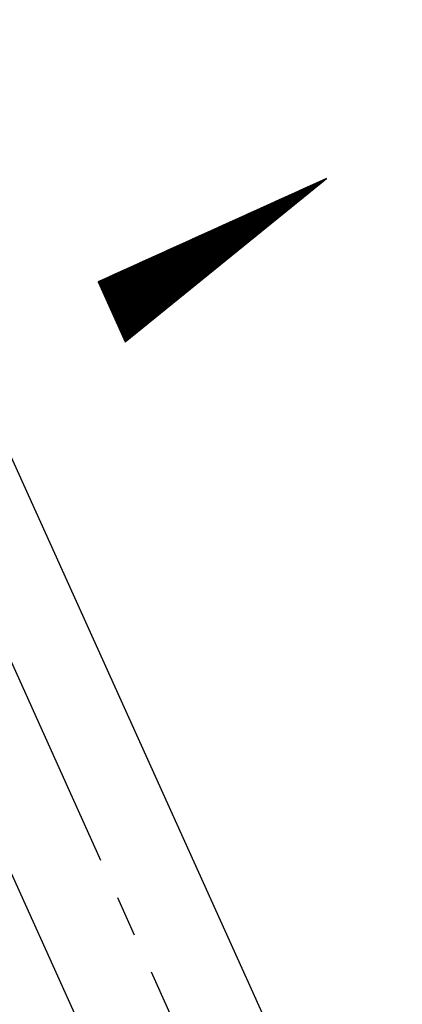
# Model space of a CAD drawing. Extents: x 450316 to 454644, y 428795 to 436505.
# Tile 237 of 256: x 450884 to 450894, y 435718 to 435742. Entities that reach past the tile are written whole.
import ezdxf

# ---------------------------------------------------------------- set-up
doc = ezdxf.new("R2010")
doc.units = 0
doc.header["$LTSCALE"] = 2
doc.header["$MEASUREMENT"] = 0
doc.linetypes.add('ACHSE', pattern=[5.5, 4, -0.5, 0.5, -0.5])
doc.linetypes.add('AUSGEZOGEN', pattern=[0])
doc.layers.get('0').update_dxf_attribs({"linetype": 'CONTINUOUS'})
for name, color, linetype in [('ACHSETOP', 1, 'ACHSE'), ('FBR', 8, 'CONTINUOUS'), ('GEF', 1, 'AUSGEZOGEN')]:
    doc.layers.add(name, color=color, linetype=linetype)

# ---------------------------------------------------------------- blocks, each defined once
blk = doc.blocks.new('*X33')
at = {"color": 0}
for p, q in [((725.827, 193.844), (727.436, 195.453)), ((725.827, 193.853), (727.427, 195.453)), ((725.827, 193.861), (727.418, 195.453)), ((725.827, 193.87), (727.409, 195.453)), ((725.827, 193.879), (727.401, 195.453)), ((725.827, 193.888), (727.392, 195.453)), ((725.827, 193.897), (727.383, 195.453)), ((725.827, 193.906), (727.374, 195.453)), ((725.827, 193.914), (727.365, 195.453)), ((725.827, 193.923), (727.356, 195.453)), ((725.827, 193.932), (727.347, 195.453)), ((725.827, 193.941), (727.339, 195.453)), ((725.827, 193.95), (727.33, 195.453)), ((725.827, 193.959), (727.321, 195.453)), ((725.827, 193.967), (727.312, 195.453)), ((725.827, 193.976), (727.303, 195.453)), ((725.827, 193.985), (727.294, 195.453)), ((725.827, 193.994), (727.286, 195.453)), ((725.827, 194.003), (727.277, 195.453)), ((725.827, 194.012), (727.268, 195.453)), ((725.827, 194.02), (727.259, 195.453)), ((725.827, 194.029), (727.25, 195.453)), ((725.827, 194.038), (727.241, 195.453)), ((725.827, 194.047), (727.233, 195.453)), ((725.827, 194.056), (727.224, 195.453)), ((725.827, 194.065), (727.215, 195.453)), ((725.827, 194.073), (727.206, 195.453)), ((725.827, 194.082), (727.197, 195.453)), ((725.827, 194.091), (727.188, 195.453)), ((725.827, 194.1), (727.18, 195.453)), ((725.827, 194.109), (727.171, 195.453)), ((725.827, 194.118), (727.162, 195.453)), ((725.827, 194.127), (727.153, 195.453)), ((725.827, 194.135), (727.144, 195.453)), ((725.827, 194.144), (727.135, 195.453)), ((725.827, 194.153), (727.127, 195.453)), ((725.827, 194.162), (727.118, 195.453)), ((725.827, 194.171), (727.109, 195.453)), ((725.827, 194.18), (727.1, 195.453)), ((725.827, 194.188), (727.091, 195.453)), ((725.827, 194.197), (727.082, 195.453)), ((725.827, 194.206), (727.073, 195.453)), ((725.827, 194.215), (727.065, 195.453)), ((725.827, 194.224), (727.056, 195.453)), ((725.827, 194.233), (727.047, 195.453)), ((725.827, 194.241), (727.038, 195.453)), ((725.827, 194.25), (727.029, 195.453)), ((725.827, 194.259), (727.02, 195.453)), ((725.827, 194.268), (727.012, 195.453)), ((725.827, 194.277), (727.003, 195.453)), ((725.827, 194.286), (726.994, 195.453)), ((725.827, 194.294), (726.985, 195.453)), ((725.827, 194.303), (726.976, 195.453)), ((725.827, 194.312), (726.967, 195.453)), ((725.827, 194.321), (726.959, 195.453)), ((725.827, 194.33), (726.95, 195.453)), ((725.827, 194.339), (726.941, 195.453)), ((725.827, 194.348), (726.932, 195.453)), ((725.827, 194.356), (726.923, 195.453)), ((725.827, 194.365), (726.914, 195.453)), ((725.827, 194.374), (726.906, 195.453)), ((725.827, 194.383), (726.897, 195.453)), ((725.827, 194.392), (726.888, 195.453)), ((725.827, 194.401), (726.879, 195.453)), ((725.827, 194.409), (726.87, 195.453)), ((725.827, 194.418), (726.861, 195.453)), ((725.827, 194.427), (726.853, 195.453)), ((725.827, 194.436), (726.844, 195.453)), ((725.827, 194.445), (726.835, 195.453)), ((725.827, 194.454), (726.826, 195.453)), ((725.827, 194.462), (726.817, 195.453)), ((725.827, 194.471), (726.808, 195.453)), ((725.827, 194.48), (726.799, 195.453)), ((725.827, 194.489), (726.791, 195.453)), ((725.827, 194.498), (726.782, 195.453)), ((725.827, 194.507), (726.773, 195.453)), ((725.827, 194.515), (726.764, 195.453)), ((725.827, 194.524), (726.755, 195.453)), ((725.827, 194.533), (726.746, 195.453)), ((725.827, 194.542), (726.738, 195.453)), ((725.827, 194.551), (726.729, 195.453)), ((725.827, 194.56), (726.72, 195.453)), ((725.827, 194.568), (726.711, 195.453)), ((725.827, 194.577), (726.702, 195.453)), ((725.827, 194.586), (726.693, 195.453)), ((725.827, 194.595), (726.685, 195.453)), ((725.827, 194.604), (726.676, 195.453)), ((725.827, 194.613), (726.667, 195.453)), ((725.827, 194.622), (726.658, 195.453)), ((725.827, 194.63), (726.649, 195.453)), ((725.827, 194.639), (726.64, 195.453)), ((725.827, 194.648), (726.632, 195.453)), ((725.827, 194.657), (726.623, 195.453)), ((725.827, 194.666), (726.614, 195.453)), ((725.827, 194.675), (726.605, 195.453)), ((725.827, 194.683), (726.596, 195.453)), ((725.827, 194.692), (726.587, 195.453)), ((725.827, 194.701), (726.579, 195.453)), ((725.827, 194.71), (726.57, 195.453)), ((725.827, 194.719), (726.561, 195.453)), ((725.827, 194.728), (726.552, 195.453)), ((725.827, 194.736), (726.543, 195.453)), ((725.827, 194.745), (726.534, 195.453)), ((725.827, 194.754), (726.525, 195.453)), ((725.827, 194.763), (726.517, 195.453)), ((725.827, 194.772), (726.508, 195.453)), ((725.827, 194.781), (726.499, 195.453)), ((725.827, 194.789), (726.49, 195.453)), ((725.827, 194.798), (726.481, 195.453)), ((725.827, 194.807), (726.472, 195.453)), ((725.827, 194.816), (726.464, 195.453)), ((725.827, 194.825), (726.455, 195.453)), ((725.827, 194.834), (726.446, 195.453)), ((725.827, 194.842), (726.437, 195.453)), ((725.827, 194.851), (726.428, 195.453)), ((725.827, 194.86), (726.419, 195.453)), ((725.827, 194.869), (726.411, 195.453)), ((725.827, 194.878), (726.402, 195.453)), ((725.827, 194.887), (726.393, 195.453)), ((725.827, 194.896), (726.384, 195.453)), ((725.827, 194.904), (726.375, 195.453)), ((725.827, 194.913), (726.366, 195.453)), ((725.827, 194.922), (726.358, 195.453)), ((725.827, 194.931), (726.349, 195.453)), ((725.827, 194.94), (726.34, 195.453)), ((725.827, 194.949), (726.331, 195.453)), ((725.827, 194.957), (726.322, 195.453)), ((725.827, 194.966), (726.313, 195.453)), ((725.827, 194.975), (726.305, 195.453)), ((725.827, 194.984), (726.296, 195.453)), ((725.827, 194.993), (726.287, 195.453)), ((725.827, 195.002), (726.278, 195.453)), ((725.827, 195.01), (726.269, 195.453)), ((725.827, 195.019), (726.26, 195.453)), ((725.827, 195.028), (726.251, 195.453)), ((725.827, 195.037), (726.243, 195.453)), ((725.827, 195.046), (726.234, 195.453)), ((725.827, 195.055), (726.225, 195.453)), ((725.827, 195.063), (726.216, 195.453)), ((725.827, 195.072), (726.207, 195.453)), ((725.827, 195.081), (726.198, 195.453)), ((725.827, 195.09), (726.19, 195.453)), ((725.827, 195.099), (726.181, 195.453)), ((725.827, 195.108), (726.172, 195.453)), ((725.827, 195.116), (726.163, 195.453)), ((725.827, 195.125), (726.154, 195.453)), ((725.827, 195.134), (726.145, 195.453)), ((725.827, 195.143), (726.137, 195.453)), ((725.827, 195.152), (726.128, 195.453)), ((725.827, 195.161), (726.119, 195.453)), ((725.827, 195.17), (726.11, 195.453)), ((725.827, 195.178), (726.101, 195.453)), ((725.827, 195.187), (726.092, 195.453)), ((725.827, 195.196), (726.084, 195.453)), ((725.827, 195.205), (726.075, 195.453)), ((725.827, 195.214), (726.066, 195.453)), ((725.827, 195.223), (726.057, 195.453)), ((725.827, 195.231), (726.048, 195.453)), ((725.827, 195.24), (726.039, 195.453)), ((725.827, 195.249), (726.031, 195.453)), ((725.827, 195.258), (726.022, 195.453)), ((725.827, 195.267), (726.013, 195.453)), ((725.827, 195.276), (726.004, 195.453)), ((725.827, 195.284), (725.995, 195.453)), ((725.827, 195.293), (725.986, 195.453)), ((725.827, 195.302), (725.977, 195.453)), ((725.827, 195.311), (725.969, 195.453)), ((725.827, 195.32), (725.96, 195.453)), ((725.827, 195.329), (725.951, 195.453)), ((725.827, 195.337), (725.942, 195.453)), ((725.827, 195.346), (725.933, 195.453)), ((725.827, 195.355), (725.924, 195.453)), ((725.827, 195.364), (725.916, 195.453)), ((725.827, 195.373), (725.907, 195.453)), ((725.827, 195.382), (725.898, 195.453)), ((725.827, 195.39), (725.889, 195.453)), ((725.827, 195.399), (725.88, 195.453)), ((725.827, 195.408), (725.871, 195.453)), ((725.827, 195.417), (725.863, 195.453)), ((725.827, 195.426), (725.854, 195.453)), ((725.827, 195.435), (725.845, 195.453)), ((725.827, 195.444), (725.836, 195.453)), ((725.827, 193.826), (727.433, 195.433)), ((725.827, 193.817), (727.43, 195.421)), ((725.827, 193.808), (727.427, 195.409)), ((725.827, 193.799), (727.424, 195.397)), ((725.827, 193.791), (727.421, 195.385)), ((725.827, 193.782), (727.418, 195.373)), ((725.827, 193.773), (727.414, 195.361)), ((725.827, 193.764), (727.411, 195.349)), ((725.827, 193.755), (727.408, 195.337)), ((725.827, 193.746), (727.405, 195.325)), ((725.827, 193.738), (727.402, 195.313)), ((725.827, 193.729), (727.399, 195.301)), ((725.827, 193.72), (727.395, 195.289)), ((725.827, 193.711), (727.392, 195.277)), ((725.827, 193.702), (727.389, 195.265)), ((725.827, 193.693), (727.386, 195.253)), ((725.827, 193.685), (727.383, 195.241)), ((725.827, 193.676), (727.38, 195.229)), ((725.827, 193.667), (727.377, 195.217)), ((725.827, 193.658), (727.373, 195.205)), ((725.827, 193.649), (727.37, 195.193)), ((725.827, 193.64), (727.367, 195.181)), ((725.827, 193.632), (727.364, 195.169)), ((725.827, 193.623), (727.361, 195.157)), ((725.827, 193.614), (727.358, 195.145)), ((725.827, 193.605), (727.354, 195.133)), ((725.827, 193.596), (727.351, 195.121)), ((725.827, 193.587), (727.348, 195.109)), ((725.827, 193.579), (727.345, 195.097)), ((725.827, 193.57), (727.342, 195.085)), ((725.827, 193.561), (727.339, 195.073)), ((725.827, 193.552), (727.336, 195.061)), ((725.827, 193.543), (727.332, 195.049)), ((725.827, 193.534), (727.329, 195.037)), ((725.827, 193.525), (727.326, 195.025)), ((725.827, 193.517), (727.323, 195.013)), ((725.827, 193.508), (727.32, 195.001)), ((725.827, 193.499), (727.317, 194.989)), ((725.827, 193.49), (727.313, 194.977)), ((725.827, 193.481), (727.31, 194.965)), ((725.827, 193.472), (727.307, 194.953)), ((725.827, 193.464), (727.304, 194.941)), ((725.827, 193.455), (727.301, 194.929)), ((725.827, 193.446), (727.298, 194.917)), ((725.827, 193.437), (727.295, 194.905)), ((725.827, 193.428), (727.291, 194.893)), ((725.827, 193.419), (727.288, 194.881)), ((725.827, 193.411), (727.285, 194.869)), ((725.827, 193.402), (727.282, 194.857)), ((725.827, 193.393), (727.279, 194.845)), ((725.827, 193.384), (727.276, 194.833)), ((725.827, 193.375), (727.272, 194.821)), ((725.827, 193.366), (727.269, 194.809)), ((725.827, 193.358), (727.266, 194.797)), ((725.827, 193.349), (727.263, 194.785)), ((725.827, 193.34), (727.26, 194.773)), ((725.827, 193.331), (727.257, 194.761)), ((725.827, 193.322), (727.254, 194.749)), ((725.827, 193.313), (727.25, 194.737)), ((725.827, 193.305), (727.247, 194.725)), ((725.827, 193.296), (727.244, 194.713)), ((725.827, 193.287), (727.241, 194.701)), ((725.827, 193.278), (727.238, 194.689)), ((725.827, 193.269), (727.235, 194.677)), ((725.827, 193.26), (727.231, 194.665)), ((725.827, 193.251), (727.228, 194.653)), ((725.827, 193.243), (727.225, 194.641)), ((725.827, 193.234), (727.222, 194.629)), ((725.827, 193.225), (727.219, 194.617)), ((725.827, 193.216), (727.216, 194.605)), ((725.827, 193.207), (727.213, 194.593)), ((725.827, 193.198), (727.209, 194.581)), ((725.827, 193.19), (727.206, 194.569)), ((725.827, 193.181), (727.203, 194.557)), ((725.827, 193.172), (727.2, 194.545)), ((725.827, 193.163), (727.197, 194.533)), ((725.827, 193.154), (727.194, 194.521)), ((725.827, 193.145), (727.19, 194.509)), ((725.827, 193.137), (727.187, 194.497)), ((725.827, 193.128), (727.184, 194.485)), ((725.827, 193.119), (727.181, 194.473)), ((725.827, 193.11), (727.178, 194.461)), ((725.827, 193.101), (727.175, 194.449)), ((725.827, 193.092), (727.172, 194.437)), ((725.827, 193.084), (727.168, 194.425)), ((725.827, 193.075), (727.165, 194.413)), ((725.827, 193.066), (727.162, 194.401)), ((725.827, 193.057), (727.159, 194.389)), ((725.827, 193.048), (727.156, 194.377)), ((725.827, 193.039), (727.153, 194.365)), ((725.827, 193.031), (727.149, 194.353)), ((725.827, 193.022), (727.146, 194.341)), ((725.827, 193.013), (727.143, 194.329)), ((725.827, 193.004), (727.14, 194.317)), ((725.827, 192.995), (727.137, 194.305)), ((725.827, 192.986), (727.134, 194.293)), ((725.827, 192.977), (727.131, 194.281)), ((725.827, 192.969), (727.127, 194.269)), ((725.827, 192.96), (727.124, 194.257)), ((725.827, 192.951), (727.121, 194.245)), ((725.827, 192.942), (727.118, 194.233)), ((725.827, 192.933), (727.115, 194.221)), ((725.827, 192.924), (727.112, 194.209)), ((725.827, 192.916), (727.108, 194.197)), ((725.827, 192.907), (727.105, 194.185)), ((725.827, 192.898), (727.102, 194.173)), ((725.827, 192.889), (727.099, 194.161)), ((725.827, 192.88), (727.096, 194.15)), ((725.827, 192.871), (727.093, 194.138)), ((725.827, 192.863), (727.09, 194.126)), ((725.827, 192.854), (727.086, 194.114)), ((725.827, 192.845), (727.083, 194.102)), ((725.827, 192.836), (727.08, 194.09)), ((725.827, 192.827), (727.077, 194.078)), ((725.827, 192.818), (727.074, 194.066)), ((725.827, 192.81), (727.071, 194.054)), ((725.827, 192.801), (727.068, 194.042)), ((725.827, 192.792), (727.064, 194.03)), ((725.827, 192.783), (727.061, 194.018)), ((725.827, 192.774), (727.058, 194.006)), ((725.827, 192.765), (727.055, 193.994)), ((725.827, 192.757), (727.052, 193.982)), ((725.827, 192.748), (727.049, 193.97)), ((725.827, 192.739), (727.045, 193.958)), ((725.827, 192.73), (727.042, 193.946)), ((725.827, 192.721), (727.039, 193.934)), ((725.827, 192.712), (727.036, 193.922)), ((725.827, 192.703), (727.033, 193.91)), ((725.827, 192.695), (727.03, 193.898)), ((725.827, 192.686), (727.027, 193.886)), ((725.827, 192.677), (727.023, 193.874)), ((725.827, 192.668), (727.02, 193.862)), ((725.827, 192.659), (727.017, 193.85)), ((725.827, 192.65), (727.014, 193.838)), ((725.827, 192.642), (727.011, 193.826)), ((725.827, 192.633), (727.008, 193.814)), ((725.827, 192.624), (727.004, 193.802)), ((725.827, 192.615), (727.001, 193.79)), ((725.827, 192.606), (726.998, 193.778)), ((725.827, 192.597), (726.995, 193.766)), ((725.827, 192.589), (726.992, 193.754)), ((725.827, 192.58), (726.989, 193.742)), ((725.827, 192.571), (726.986, 193.73)), ((725.827, 192.562), (726.982, 193.718)), ((725.827, 192.553), (726.979, 193.706)), ((725.827, 192.544), (726.976, 193.694)), ((725.827, 192.536), (726.973, 193.682)), ((725.827, 192.527), (726.97, 193.67)), ((725.827, 192.518), (726.967, 193.658)), ((725.827, 192.509), (726.963, 193.646)), ((725.827, 192.5), (726.96, 193.634)), ((725.827, 192.491), (726.957, 193.622)), ((725.827, 192.483), (726.954, 193.61)), ((725.827, 192.474), (726.951, 193.598)), ((725.827, 192.465), (726.948, 193.586)), ((725.827, 192.456), (726.945, 193.574)), ((725.827, 192.447), (726.941, 193.562)), ((725.827, 192.438), (726.938, 193.55)), ((725.827, 192.429), (726.935, 193.538)), ((725.827, 192.421), (726.932, 193.526)), ((725.827, 192.412), (726.929, 193.514)), ((725.827, 192.403), (726.926, 193.502)), ((725.827, 192.394), (726.922, 193.49)), ((725.827, 192.385), (726.919, 193.478)), ((725.827, 192.376), (726.916, 193.466)), ((725.827, 192.368), (726.913, 193.454)), ((725.827, 192.359), (726.91, 193.442)), ((725.827, 192.35), (726.907, 193.43)), ((725.827, 192.341), (726.904, 193.418)), ((725.827, 192.332), (726.9, 193.406)), ((725.827, 192.323), (726.897, 193.394)), ((725.827, 192.315), (726.894, 193.382)), ((725.827, 192.306), (726.891, 193.37)), ((725.827, 192.297), (726.888, 193.358)), ((725.827, 192.288), (726.885, 193.346)), ((725.827, 192.279), (726.881, 193.334)), ((725.827, 192.27), (726.878, 193.322)), ((725.827, 192.262), (726.875, 193.31)), ((725.827, 192.253), (726.872, 193.298)), ((725.827, 192.244), (726.869, 193.286)), ((725.827, 192.235), (726.866, 193.274)), ((725.827, 192.226), (726.863, 193.262)), ((725.827, 192.217), (726.859, 193.25)), ((725.827, 192.209), (726.856, 193.238)), ((725.827, 192.2), (726.853, 193.226)), ((725.827, 192.191), (726.85, 193.214)), ((725.827, 192.182), (726.847, 193.202)), ((725.827, 192.173), (726.844, 193.19)), ((725.827, 192.164), (726.84, 193.178)), ((725.827, 192.155), (726.837, 193.166)), ((725.827, 192.147), (726.834, 193.154)), ((725.827, 192.138), (726.831, 193.142)), ((725.827, 192.129), (726.828, 193.13)), ((725.827, 192.12), (726.825, 193.118)), ((725.827, 192.111), (726.822, 193.106)), ((725.827, 192.102), (726.818, 193.094)), ((725.827, 192.094), (726.815, 193.082)), ((725.827, 192.085), (726.812, 193.07)), ((725.827, 192.076), (726.809, 193.058)), ((725.827, 192.067), (726.806, 193.046)), ((725.827, 192.058), (726.803, 193.034)), ((725.827, 192.049), (726.799, 193.022)), ((725.827, 192.041), (726.796, 193.01)), ((725.827, 192.032), (726.793, 192.998)), ((725.827, 192.023), (726.79, 192.986)), ((725.827, 192.014), (726.787, 192.974)), ((725.827, 192.005), (726.784, 192.962)), ((725.827, 191.996), (726.781, 192.95)), ((725.827, 191.988), (726.777, 192.938)), ((725.827, 191.979), (726.774, 192.926)), ((725.827, 191.97), (726.771, 192.914)), ((725.827, 191.961), (726.768, 192.902)), ((725.827, 191.952), (726.765, 192.89)), ((725.827, 191.943), (726.762, 192.878)), ((725.827, 191.935), (726.758, 192.866)), ((725.827, 191.926), (726.755, 192.854)), ((725.827, 191.917), (726.752, 192.842)), ((725.827, 191.908), (726.749, 192.83)), ((725.827, 191.899), (726.746, 192.818)), ((725.827, 191.89), (726.743, 192.806)), ((725.827, 191.881), (726.74, 192.794)), ((725.827, 191.873), (726.736, 192.782)), ((725.827, 191.864), (726.733, 192.77)), ((725.827, 191.855), (726.73, 192.758)), ((725.827, 191.846), (726.727, 192.746)), ((725.827, 191.837), (726.724, 192.734)), ((725.827, 191.828), (726.721, 192.722)), ((725.827, 191.82), (726.717, 192.71)), ((725.827, 191.811), (726.714, 192.698)), ((725.827, 191.802), (726.711, 192.686)), ((725.827, 191.793), (726.708, 192.674)), ((725.827, 191.784), (726.705, 192.662)), ((725.827, 191.775), (726.702, 192.65)), ((725.827, 191.767), (726.699, 192.639)), ((725.827, 191.758), (726.695, 192.627)), ((725.827, 191.749), (726.692, 192.615)), ((725.827, 191.74), (726.689, 192.603)), ((725.827, 191.731), (726.686, 192.591)), ((725.827, 191.722), (726.683, 192.579)), ((725.827, 191.714), (726.68, 192.567)), ((725.827, 191.705), (726.677, 192.555)), ((725.827, 191.696), (726.673, 192.543)), ((725.827, 191.687), (726.67, 192.531)), ((725.827, 191.678), (726.667, 192.519)), ((725.827, 191.669), (726.664, 192.507)), ((725.827, 191.66), (726.661, 192.495)), ((725.827, 191.652), (726.658, 192.483)), ((725.827, 191.643), (726.654, 192.471)), ((725.827, 191.634), (726.651, 192.459)), ((725.827, 191.625), (726.648, 192.447)), ((725.827, 191.616), (726.645, 192.435)), ((725.827, 191.607), (726.642, 192.423)), ((725.827, 191.599), (726.639, 192.411)), ((725.827, 191.59), (726.636, 192.399)), ((725.827, 191.581), (726.632, 192.387)), ((725.827, 191.572), (726.629, 192.375)), ((725.827, 191.563), (726.626, 192.363)), ((725.827, 191.554), (726.623, 192.351)), ((725.827, 191.546), (726.62, 192.339)), ((725.827, 191.537), (726.617, 192.327)), ((725.827, 191.528), (726.613, 192.315)), ((725.827, 191.519), (726.61, 192.303)), ((725.827, 191.51), (726.607, 192.291)), ((725.827, 191.501), (726.604, 192.279)), ((725.827, 191.493), (726.601, 192.267)), ((725.827, 191.484), (726.598, 192.255)), ((725.827, 191.475), (726.595, 192.243)), ((725.827, 191.466), (726.591, 192.231)), ((725.827, 191.457), (726.588, 192.219)), ((725.827, 191.448), (726.585, 192.207)), ((725.827, 191.44), (726.582, 192.195)), ((725.827, 191.431), (726.579, 192.183)), ((725.827, 191.422), (726.576, 192.171)), ((725.827, 191.413), (726.572, 192.159)), ((725.827, 191.404), (726.569, 192.147)), ((725.827, 191.395), (726.566, 192.135)), ((725.827, 191.386), (726.563, 192.123)), ((725.827, 191.378), (726.56, 192.111)), ((725.827, 191.369), (726.557, 192.099)), ((725.827, 191.36), (726.554, 192.087)), ((725.827, 191.351), (726.55, 192.075)), ((725.827, 191.342), (726.547, 192.063)), ((725.827, 191.333), (726.544, 192.051)), ((725.827, 191.325), (726.541, 192.039)), ((725.827, 191.316), (726.538, 192.027)), ((725.827, 191.307), (726.535, 192.015)), ((725.827, 191.298), (726.531, 192.003)), ((725.827, 191.289), (726.528, 191.991)), ((725.827, 191.28), (726.525, 191.979)), ((725.827, 191.272), (726.522, 191.967)), ((725.827, 191.263), (726.519, 191.955)), ((725.827, 191.254), (726.516, 191.943)), ((725.827, 191.245), (726.513, 191.931)), ((725.827, 191.236), (726.509, 191.919)), ((725.827, 191.227), (726.506, 191.907)), ((725.827, 191.219), (726.503, 191.895)), ((725.827, 191.21), (726.5, 191.883)), ((725.827, 191.201), (726.497, 191.871)), ((725.827, 191.192), (726.494, 191.859)), ((725.827, 191.183), (726.49, 191.847)), ((725.827, 191.174), (726.487, 191.835)), ((725.827, 191.166), (726.484, 191.823)), ((725.827, 191.157), (726.481, 191.811)), ((725.827, 191.148), (726.478, 191.799)), ((725.827, 191.139), (726.475, 191.787)), ((725.827, 191.13), (726.472, 191.775)), ((725.827, 191.121), (726.468, 191.763)), ((725.827, 191.112), (726.465, 191.751)), ((725.827, 191.104), (726.462, 191.739)), ((725.827, 191.095), (726.459, 191.727)), ((725.827, 191.086), (726.456, 191.715)), ((725.827, 191.077), (726.453, 191.703)), ((725.827, 191.068), (726.449, 191.691)), ((725.827, 191.059), (726.446, 191.679)), ((725.827, 191.051), (726.443, 191.667)), ((725.827, 191.042), (726.44, 191.655)), ((725.827, 191.033), (726.437, 191.643)), ((725.827, 191.024), (726.434, 191.631)), ((725.827, 191.015), (726.431, 191.619)), ((725.827, 191.006), (726.427, 191.607)), ((725.827, 190.998), (726.424, 191.595)), ((725.827, 190.989), (726.421, 191.583)), ((725.827, 190.98), (726.418, 191.571)), ((725.827, 190.971), (726.415, 191.559)), ((725.827, 190.962), (726.412, 191.547)), ((725.827, 190.953), (726.408, 191.535)), ((725.827, 190.945), (726.405, 191.523)), ((725.827, 190.936), (726.402, 191.511)), ((725.827, 190.927), (726.399, 191.499)), ((725.827, 190.918), (726.396, 191.487)), ((725.827, 190.909), (726.393, 191.475)), ((725.827, 190.9), (726.39, 191.463)), ((725.827, 190.892), (726.386, 191.451)), ((725.827, 190.883), (726.383, 191.439)), ((725.827, 190.874), (726.38, 191.427)), ((725.827, 190.865), (726.377, 191.415)), ((725.827, 190.856), (726.374, 191.403)), ((725.827, 190.847), (726.371, 191.391)), ((725.827, 190.838), (726.367, 191.379)), ((725.827, 190.83), (726.364, 191.367)), ((725.827, 190.821), (726.361, 191.355)), ((725.827, 190.812), (726.358, 191.343)), ((725.827, 190.803), (726.355, 191.331)), ((725.827, 190.794), (726.352, 191.319)), ((725.827, 190.785), (726.349, 191.307)), ((725.827, 190.777), (726.345, 191.295)), ((725.827, 190.768), (726.342, 191.283)), ((725.827, 190.759), (726.339, 191.271)), ((725.827, 190.75), (726.336, 191.259)), ((725.827, 190.741), (726.333, 191.247)), ((725.827, 190.732), (726.33, 191.235)), ((725.827, 190.724), (726.326, 191.223)), ((725.827, 190.715), (726.323, 191.211)), ((725.827, 190.706), (726.32, 191.199)), ((725.827, 190.697), (726.317, 191.187)), ((725.827, 190.688), (726.314, 191.175)), ((725.827, 190.679), (726.311, 191.163)), ((725.827, 190.671), (726.308, 191.151)), ((725.827, 190.662), (726.304, 191.139)), ((725.827, 190.653), (726.301, 191.128)), ((725.827, 190.644), (726.298, 191.116)), ((725.827, 190.635), (726.295, 191.104)), ((725.827, 190.626), (726.292, 191.092)), ((725.827, 190.618), (726.289, 191.08)), ((725.827, 190.609), (726.286, 191.068)), ((725.827, 190.6), (726.282, 191.056)), ((725.827, 190.591), (726.279, 191.044)), ((725.827, 190.582), (726.276, 191.032)), ((725.827, 190.573), (726.273, 191.02)), ((725.827, 190.564), (726.27, 191.008)), ((725.827, 190.556), (726.267, 190.996)), ((725.827, 190.547), (726.263, 190.984)), ((725.827, 190.538), (726.26, 190.972)), ((725.827, 190.529), (726.257, 190.96)), ((725.827, 190.52), (726.254, 190.948)), ((725.827, 190.511), (726.251, 190.936)), ((725.827, 190.503), (726.248, 190.924)), ((725.827, 190.494), (726.245, 190.912)), ((725.827, 190.485), (726.241, 190.9)), ((725.827, 190.476), (726.238, 190.888)), ((725.827, 190.467), (726.235, 190.876)), ((725.827, 190.458), (726.232, 190.864)), ((725.827, 190.45), (726.229, 190.852)), ((725.827, 190.441), (726.226, 190.84)), ((725.827, 190.432), (726.222, 190.828)), ((725.827, 190.423), (726.219, 190.816)), ((725.827, 190.414), (726.216, 190.804)), ((725.827, 190.405), (726.213, 190.792)), ((725.827, 190.397), (726.21, 190.78)), ((725.827, 190.388), (726.207, 190.768)), ((725.827, 190.379), (726.204, 190.756)), ((725.827, 190.37), (726.2, 190.744)), ((725.827, 190.361), (726.197, 190.732)), ((725.827, 190.352), (726.194, 190.72)), ((725.827, 190.344), (726.191, 190.708)), ((725.827, 190.335), (726.188, 190.696)), ((725.827, 190.326), (726.185, 190.684)), ((725.827, 190.317), (726.181, 190.672)), ((725.827, 190.308), (726.178, 190.66)), ((725.827, 190.299), (726.175, 190.648)), ((725.827, 190.29), (726.172, 190.636)), ((725.827, 190.282), (726.169, 190.624)), ((725.827, 190.273), (726.166, 190.612)), ((725.827, 190.264), (726.163, 190.6)), ((725.827, 190.255), (726.159, 190.588)), ((725.827, 190.246), (726.156, 190.576)), ((725.827, 190.237), (726.153, 190.564)), ((725.827, 190.229), (726.15, 190.552)), ((725.827, 190.22), (726.147, 190.54)), ((725.827, 190.211), (726.144, 190.528)), ((725.827, 190.202), (726.14, 190.516)), ((725.827, 190.193), (726.137, 190.504)), ((725.827, 190.184), (726.134, 190.492)), ((725.827, 190.176), (726.131, 190.48)), ((725.827, 190.167), (726.128, 190.468)), ((725.827, 190.158), (726.125, 190.456)), ((725.827, 190.149), (726.122, 190.444)), ((725.827, 190.14), (726.118, 190.432)), ((725.827, 190.131), (726.115, 190.42)), ((725.827, 190.123), (726.112, 190.408)), ((725.827, 190.114), (726.109, 190.396)), ((725.827, 190.105), (726.106, 190.384)), ((725.827, 190.096), (726.103, 190.372)), ((725.827, 190.087), (726.099, 190.36)), ((725.827, 190.078), (726.096, 190.348)), ((725.827, 190.07), (726.093, 190.336)), ((725.827, 190.061), (726.09, 190.324)), ((725.827, 190.052), (726.087, 190.312)), ((725.827, 190.043), (726.084, 190.3)), ((725.827, 190.034), (726.081, 190.288)), ((725.827, 190.025), (726.077, 190.276)), ((725.827, 190.016), (726.074, 190.264)), ((725.827, 190.008), (726.071, 190.252)), ((725.827, 189.999), (726.068, 190.24)), ((725.827, 189.99), (726.065, 190.228)), ((725.827, 189.981), (726.062, 190.216)), ((725.827, 189.972), (726.058, 190.204)), ((725.827, 189.963), (726.055, 190.192)), ((725.827, 189.955), (726.052, 190.18)), ((725.827, 189.946), (726.049, 190.168)), ((725.827, 189.937), (726.046, 190.156)), ((725.827, 189.928), (726.043, 190.144)), ((725.827, 189.919), (726.04, 190.132)), ((725.827, 189.91), (726.036, 190.12)), ((725.827, 189.902), (726.033, 190.108)), ((725.827, 189.893), (726.03, 190.096)), ((725.827, 189.884), (726.027, 190.084)), ((725.827, 189.875), (726.024, 190.072)), ((725.827, 189.866), (726.021, 190.06)), ((725.827, 189.857), (726.017, 190.048)), ((725.827, 189.849), (726.014, 190.036)), ((725.827, 189.84), (726.011, 190.024)), ((725.827, 189.831), (726.008, 190.012)), ((725.827, 189.822), (726.005, 190)), ((725.827, 189.813), (726.002, 189.988)), ((725.827, 189.804), (725.999, 189.976)), ((725.827, 189.796), (725.995, 189.964)), ((725.827, 189.787), (725.992, 189.952)), ((725.827, 189.778), (725.989, 189.94)), ((725.827, 189.769), (725.986, 189.928)), ((725.827, 189.76), (725.983, 189.916)), ((725.827, 189.751), (725.98, 189.904)), ((725.827, 189.742), (725.976, 189.892)), ((725.827, 189.734), (725.973, 189.88)), ((725.827, 189.725), (725.97, 189.868)), ((725.827, 189.716), (725.967, 189.856)), ((725.827, 189.707), (725.964, 189.844)), ((725.827, 189.698), (725.961, 189.832)), ((725.827, 189.689), (725.958, 189.82)), ((725.827, 189.681), (725.954, 189.808)), ((725.827, 189.672), (725.951, 189.796)), ((725.827, 189.663), (725.948, 189.784)), ((725.827, 189.654), (725.945, 189.772)), ((725.827, 189.645), (725.942, 189.76)), ((725.827, 189.636), (725.939, 189.748)), ((725.827, 189.628), (725.935, 189.736)), ((725.827, 189.619), (725.932, 189.724)), ((725.827, 189.61), (725.929, 189.712)), ((725.827, 189.601), (725.926, 189.7)), ((725.827, 189.592), (725.923, 189.688)), ((725.827, 189.583), (725.92, 189.676)), ((725.827, 189.575), (725.917, 189.664)), ((725.827, 189.566), (725.913, 189.652)), ((725.827, 189.557), (725.91, 189.64)), ((725.827, 189.548), (725.907, 189.628)), ((725.827, 189.539), (725.904, 189.616)), ((725.827, 189.53), (725.901, 189.605)), ((725.827, 189.521), (725.898, 189.593)), ((725.827, 189.513), (725.895, 189.581)), ((725.827, 189.504), (725.891, 189.569)), ((725.827, 189.495), (725.888, 189.557)), ((725.827, 189.486), (725.885, 189.545)), ((725.827, 189.477), (725.882, 189.533)), ((725.827, 189.468), (725.879, 189.521)), ((725.827, 189.46), (725.876, 189.509)), ((725.827, 189.451), (725.872, 189.497)), ((725.827, 189.442), (725.869, 189.485)), ((725.827, 189.433), (725.866, 189.473)), ((725.827, 189.424), (725.863, 189.461)), ((725.827, 189.415), (725.86, 189.449)), ((725.827, 189.407), (725.857, 189.437)), ((725.827, 189.398), (725.854, 189.425)), ((725.827, 189.389), (725.85, 189.413)), ((725.827, 189.38), (725.847, 189.401)), ((725.827, 189.371), (725.844, 189.389)), ((725.827, 189.362), (725.841, 189.377)), ((725.827, 189.354), (725.838, 189.365)), ((725.827, 189.345), (725.835, 189.353)), ((725.827, 189.336), (725.831, 189.341))]:
    blk.add_line(p, q, dxfattribs=at)
blk = doc.blocks.new('GEF')
at = {"color": 0}
for p, q in [((0.01, 0.018), (0.01, 6.148)), ((1.622, 6.148), (0.01, 0.018)), ((0.01, 6.148), (1.622, 6.148))]:
    blk.add_line(p, q, dxfattribs=at)
blk.add_blockref('*X33', (-725.817, -189.305), dxfattribs=at)

msp = doc.modelspace()

# ---------------------------------------------------------------- linework, layer by layer
at = {"layer": 'ACHSETOP'}
msp.add_lwpolyline([(450710.499, 436073.772), (450723.765, 436052.583), (450736.674, 436031.174), (450749.223, 436009.552), (450761.409, 435987.724), (450773.228, 435965.694), (450784.677, 435943.47), (450795.752, 435921.057), (450806.45, 435898.462), (450812.567, 435885.088), (450816.802, 435875.706), (450827.087, 435852.92), (450837.372, 435830.134), (450847.658, 435807.348), (450857.943, 435784.562), (450868.228, 435761.775), (450878.514, 435738.989), (450888.799, 435716.203), (450899.085, 435693.417), (450909.37, 435670.631), (450919.655, 435647.844), (450929.941, 435625.058), (450940.226, 435602.272)], dxfattribs=at)
at = {"layer": 'FBR', "flags": 128}
for points in [[(450921.437, 435685.608, 0.000354), (450927.658, 435671.713, 0.000659), (450931.016, 435664.254, 0), (450939.285, 435645.95, 0.000057), (450939.321, 435645.87, 0.000131), (450945.203, 435632.867, -0.000196), (450949.136, 435624.169, -0.000729), (450953.945, 435613.481, 0.000628)], [(451603.01, 434662.96, 0.000001), (451617.472, 434646.366, 0.000004)]]:
    msp.add_lwpolyline(points, format="xyb", dxfattribs=at)
at = {"layer": 'FBR'}
msp.add_lwpolyline([(450868.156, 435803.373, -0.00001), (450875.219, 435787.685, -0.000286), (450882.603, 435771.259, 0.000653), (450885.844, 435764.063, 0.001101), (450888.835, 435757.485, -0.000424), (450896.613, 435740.437, -0.000052), (450896.691, 435740.265, -0.000001), (450904.615, 435722.85, -0.000722), (450907.18, 435717.19, -0.000356), (450912.353, 435705.712)], format="xyb", dxfattribs=at)
for points in [[(450901.99, 435692.028), (450900.083, 435696.209), (450893.789, 435710.198), (450872.012, 435758.336), (450858.139, 435789.207), (450850.437, 435806.345), (450817.042, 435880.237), (450807.284, 435901.484), (450800.482, 435916.017), (450787.957, 435941.561), (450779.192, 435958.751), (450768.109, 435979.686), (450755.378, 436002.814), (450742.489, 436025.292), (450728.817, 436048.27), (450715.509, 436069.71)], [(450713.388, 436065.184), (450725.751, 436045.186), (450738.198, 436024.285), (450751.27, 436001.519), (450762.675, 435980.861), (450773.928, 435959.552), (450786.256, 435935.428), (450796.757, 435913.933), (450807.808, 435890.302), (450818.602, 435866.647), (450829.113, 435843.284), (450838.623, 435821.96), (450849.413, 435798.242), (450859.251, 435776.325), (450878.336, 435734.192), (450888.28, 435712.193), (450896.074, 435694.798), (450898.11, 435690.288)]]:
    msp.add_lwpolyline(points, dxfattribs=at)

# ---------------------------------------------------------------- block references
at = {"layer": 'GEF', "xscale": -1, "rotation": 114.3251964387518}
msp.add_blockref('GEF', (450891.869, 435738.35), dxfattribs=at)

doc.saveas('drawing.dxf')
